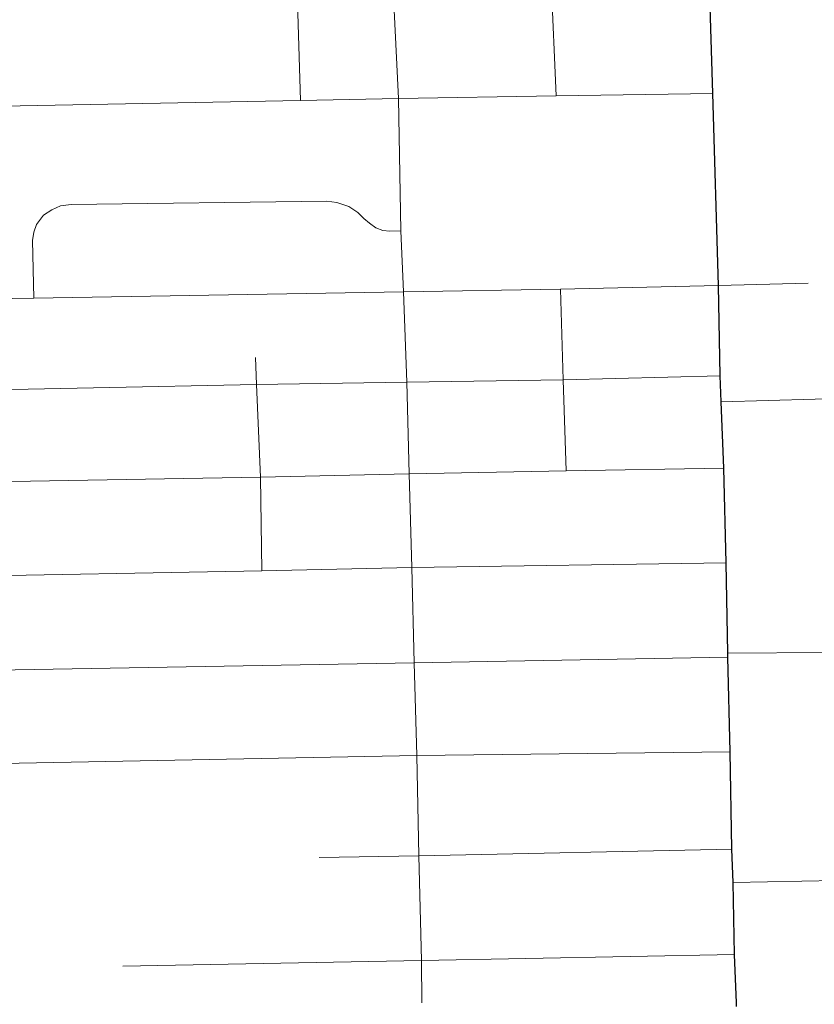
# Model space of a CAD drawing. Extents: x 13.99 to 21.38, y 7.75 to 14.55.
# Tile 72 of 77: x 19.64 to 20.18, y 10.56 to 11.22. Entities that reach past the tile are written whole.
import ezdxf

# ---------------------------------------------------------------- set-up
doc = ezdxf.new("R2010")
doc.units = 0
doc.header["$MEASUREMENT"] = 0
doc.layers.add('GM_X_City_Street', color=1, linetype='Continuous', lineweight=0)
doc.layers.add('GM_X_County_Road', color=3, linetype='Continuous', lineweight=30)

msp = doc.modelspace()

# ---------------------------------------------------------------- linework, layer by layer
at = {"layer": 'GM_X_City_Street'}
for p, q in [((19.8033, 10.97204), (19.8025, 10.99031)), ((20.12267, 10.6384), (20.2491, 10.64095))]:
    msp.add_line(p, q, dxfattribs=at)
at = {"layer": 'GM_X_City_Street', "flags": 128}
for points in [[(19.9141, 10.55781), (19.91392, 10.58599), (19.91213, 10.65618), (19.9107, 10.72352), (19.90904, 10.7856), (19.90738, 10.84941), (19.90562, 10.91224), (19.90401, 10.97374), (19.90173, 11.03419), (19.9, 11.07508), (19.89841, 11.16376), (19.8949, 11.23688), (19.89377, 11.31083), (19.8922, 11.38175), (19.88601, 11.57143), (19.88298, 11.71385)], [(20.00407, 11.1655), (20.00074, 11.24264), (19.99901, 11.31448)], [(19.83267, 11.16243), (19.8305, 11.23576), (19.8292, 11.30911)], [(19.46866, 11.15548), (19.83267, 11.16243), (19.89841, 11.16376), (20.00407, 11.1655), (20.10905, 11.16708)], [(19.65409, 11.03009), (19.65313, 11.06868), (19.65402, 11.07431), (19.65581, 11.0793), (19.66055, 11.08557), (19.66605, 11.08928), (19.67181, 11.09184), (19.67911, 11.09274), (19.85047, 11.09504), (19.857, 11.09415), (19.86506, 11.09133), (19.87108, 11.08749), (19.87517, 11.0834), (19.87901, 11.0802), (19.88323, 11.07713), (19.88797, 11.07534), (19.8927, 11.07482), (19.9, 11.07508)], [(19.52334, 11.02796), (19.65409, 11.03009), (19.90173, 11.03419), (20.00699, 11.03611), (20.11287, 11.0384), (20.17311, 11.04014)], [(20.01085, 10.9143), (20.00884, 10.97535), (20.00699, 11.03611)], [(19.47534, 10.96538), (19.8033, 10.97204), (19.90401, 10.97374), (20.00884, 10.97535), (20.11407, 10.97796)], [(20.11477, 10.96059), (20.24074, 10.96417), (20.40906, 10.97005), (20.50715, 10.97294), (20.62797, 10.97732), (20.73205, 10.98043)], [(19.80683, 10.84733), (19.80591, 10.91013), (19.8033, 10.97204)], [(19.47751, 10.90448), (19.58725, 10.90629), (19.80591, 10.91013), (19.90562, 10.91224), (20.01085, 10.9143), (20.11653, 10.91596)], [(19.47839, 10.84179), (19.58781, 10.84317), (19.80683, 10.84733), (19.90738, 10.84941), (20.11799, 10.85266)], [(20.11918, 10.79196), (20.18464, 10.79248), (20.24505, 10.79414), (20.28467, 10.79492), (20.29486, 10.79466), (20.30341, 10.79394), (20.31184, 10.79289), (20.33221, 10.7893), (20.34345, 10.78741), (20.35657, 10.78571), (20.37473, 10.78512), (20.413, 10.78571), (20.51333, 10.78854), (20.73796, 10.79698)], [(19.47956, 10.77836), (19.59038, 10.77997), (19.90904, 10.7856), (20.11923, 10.78945)], [(19.48164, 10.71517), (19.9107, 10.72352), (20.12087, 10.72603)], [(19.84518, 10.65509), (19.91213, 10.65618), (20.12195, 10.66066)], [(19.71361, 10.58222), (19.91392, 10.58599), (20.12356, 10.59012)]]:
    msp.add_lwpolyline(points, dxfattribs=at)
at = {"layer": 'GM_X_County_Road', "color": 1, "flags": 128}
msp.add_lwpolyline([(20.12507, 10.55534), (20.12499, 10.55764), (20.12356, 10.59012), (20.12267, 10.6384), (20.12195, 10.66066), (20.12087, 10.72603), (20.11923, 10.78945), (20.11918, 10.79196), (20.11799, 10.85266), (20.11653, 10.91596), (20.11477, 10.96059), (20.11407, 10.97796), (20.11287, 11.0384), (20.10905, 11.16708), (20.10691, 11.23996), (20.10504, 11.31648), (20.10193, 11.38732), (20.09643, 11.57784), (20.09241, 11.71997)], dxfattribs=at)

doc.saveas('drawing.dxf')
